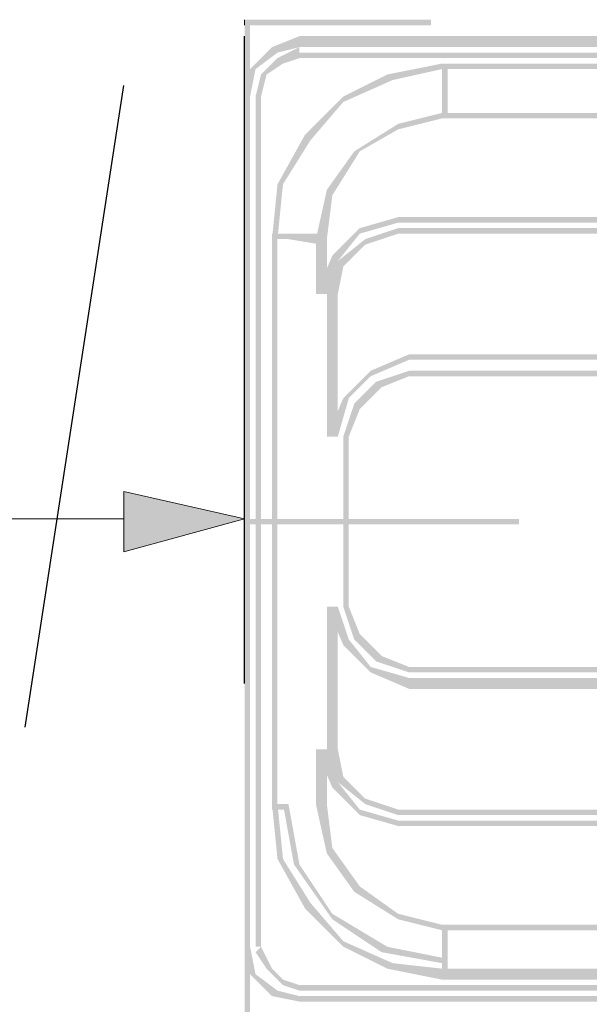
# Model space of a CAD drawing. Header units: millimetres. Extents: x 46 to 491, y -41 to 547.
# Tile 121 of 140: x 387.88 to 392.27, y 143.52 to 151.12. Entities that reach past the tile are written whole.
import ezdxf

# ---------------------------------------------------------------- set-up
doc = ezdxf.new("R2010")
doc.units = ezdxf.units.MM
doc.header["$LTSCALE"] = 10
doc.layers.add('xref', color=252, linetype='Continuous')

# ---------------------------------------------------------------- blocks, each defined once
blk = doc.blocks.new('stacja')
h = blk.add_hatch(color=9)
h.dxf.hatch_style = 2
h.paths.add_polyline_path([(337.058, 100.668666), (337.058, 100.711), (335.618667, 100.668666)])
h = blk.add_hatch(color=9)
h.dxf.hatch_style = 2
h.paths.add_polyline_path([(337.058, 100.711), (335.618667, 100.668666), (335.618667, 100.711)])
h = blk.add_hatch(color=9)
h.dxf.hatch_style = 2
h.paths.add_polyline_path([(335.661, 100.711), (335.618667, 100.711), (335.661, 97.578333)])
h = blk.add_hatch(color=9)
h.dxf.hatch_style = 2
h.paths.add_polyline_path([(335.618667, 100.711), (335.661, 97.578333), (335.618667, 97.578333)])
h = blk.add_hatch(color=9)
h.dxf.hatch_style = 2
h.paths.add_polyline_path([(336.042, 100.584), (336.042, 100.499333), (335.830334, 100.499333)])
h = blk.add_hatch(color=9)
h.dxf.hatch_style = 2
h.paths.add_polyline_path([(336.042, 100.584), (336.042, 100.499333), (351.493667, 100.584)])
h = blk.add_hatch(color=9)
h.dxf.hatch_style = 2
h.paths.add_polyline_path([(336.042, 100.499333), (351.493667, 100.584), (351.493667, 100.499333)])
h = blk.add_hatch(color=9)
h.dxf.hatch_style = 2
h.paths.add_polyline_path([(335.830334, 100.499333), (335.872667, 100.457), (335.661, 100.33)])
h = blk.add_hatch(color=9)
h.dxf.hatch_style = 2
h.paths.add_polyline_path([(335.872667, 100.457), (335.661, 100.33), (335.703334, 100.33)])
h = blk.add_hatch(color=9)
h.dxf.hatch_style = 2
h.paths.add_polyline_path([(336.042, 100.499333), (335.830334, 100.499333), (335.872667, 100.457)])
h = blk.add_hatch(color=9)
h.dxf.hatch_style = 2
h.paths.add_polyline_path([(336.042, 100.499333), (336.042, 100.414666), (335.872667, 100.414666)])
h = blk.add_hatch(color=9)
h.dxf.hatch_style = 2
h.paths.add_polyline_path([(336.042, 100.457), (336.042, 100.414666), (351.493667, 100.457)])
h = blk.add_hatch(color=9)
h.dxf.hatch_style = 2
h.paths.add_polyline_path([(336.042, 100.414666), (351.493667, 100.457), (351.493667, 100.414666)])
h = blk.add_hatch(color=9)
h.dxf.hatch_style = 2
h.paths.add_polyline_path([(335.872667, 100.414666), (335.915, 100.372333), (335.745667, 100.287666)])
h = blk.add_hatch(color=9)
h.dxf.hatch_style = 2
h.paths.add_polyline_path([(336.042, 100.414666), (335.872667, 100.414666), (335.915, 100.372333)])
h = blk.add_hatch(color=9)
h.dxf.hatch_style = 2
h.paths.add_polyline_path([(335.661, 100.33), (335.703334, 100.33), (335.618667, 100.118333)])
h = blk.add_hatch(color=9)
h.dxf.hatch_style = 2
h.paths.add_polyline_path([(335.703334, 100.33), (335.618667, 100.118333), (335.661, 100.118333)])
h = blk.add_hatch(color=9)
h.dxf.hatch_style = 2
h.paths.add_polyline_path([(335.915, 100.372333), (335.745667, 100.287666), (335.788, 100.287666)])
h = blk.add_hatch(color=9)
h.dxf.hatch_style = 2
h.paths.add_polyline_path([(337.142667, 100.372333), (337.142667, 100.33), (336.719334, 100.287666)])
h = blk.add_hatch(color=9)
h.dxf.hatch_style = 2
h.paths.add_polyline_path([(337.142667, 100.372333), (337.142667, 100.33), (336.719334, 100.287666)])
h = blk.add_hatch(color=9)
h.dxf.hatch_style = 2
h.paths.add_polyline_path([(337.142667, 100.33), (336.719334, 100.287666), (336.761667, 100.245333)])
h = blk.add_hatch(color=9)
h.dxf.hatch_style = 2
h.paths.add_polyline_path([(337.142667, 100.33), (336.719334, 100.287666), (336.761667, 100.245333)])
h = blk.add_hatch(color=9)
h.dxf.hatch_style = 2
h.paths.add_polyline_path([(337.142667, 99.991333), (337.185, 99.991333), (337.142667, 100.372333)])
h = blk.add_hatch(color=9)
h.dxf.hatch_style = 2
h.paths.add_polyline_path([(337.185, 99.991333), (337.142667, 100.372333), (337.185, 100.372333)])
h = blk.add_hatch(color=9)
h.dxf.hatch_style = 2
h.paths.add_polyline_path([(337.142667, 100.372333), (337.142667, 100.33), (350.435334, 100.372333)])
h = blk.add_hatch(color=9)
h.dxf.hatch_style = 2
h.paths.add_polyline_path([(337.142667, 100.33), (350.435334, 100.372333), (350.435334, 100.33)])
h = blk.add_hatch(color=9)
h.dxf.hatch_style = 2
h.paths.add_polyline_path([(335.745667, 100.287666), (335.788, 100.287666), (335.703334, 100.118333)])
h = blk.add_hatch(color=9)
h.dxf.hatch_style = 2
h.paths.add_polyline_path([(335.788, 100.287666), (335.703334, 100.118333), (335.745667, 100.118333)])
h = blk.add_hatch(color=9)
h.dxf.hatch_style = 2
h.paths.add_polyline_path([(336.719334, 100.287666), (336.761667, 100.245333), (336.380667, 100.118333)])
h = blk.add_hatch(color=9)
h.dxf.hatch_style = 2
h.paths.add_polyline_path([(336.719334, 100.287666), (336.761667, 100.245333), (336.380667, 100.118333)])
h = blk.add_hatch(color=9)
h.dxf.hatch_style = 2
h.paths.add_polyline_path([(336.761667, 100.245333), (336.380667, 100.118333), (336.380667, 100.076)])
h = blk.add_hatch(color=9)
h.dxf.hatch_style = 2
h.paths.add_polyline_path([(336.761667, 100.245333), (336.380667, 100.118333), (336.380667, 100.076)])
h = blk.add_hatch(color=9)
h.dxf.hatch_style = 2
h.paths.add_polyline_path([(335.618667, 93.556666), (335.661, 93.556666), (335.618667, 100.118333)])
h = blk.add_hatch(color=9)
h.dxf.hatch_style = 2
h.paths.add_polyline_path([(335.661, 93.556666), (335.618667, 100.118333), (335.661, 100.118333)])
h = blk.add_hatch(color=9)
h.dxf.hatch_style = 2
h.paths.add_polyline_path([(335.703334, 93.556666), (335.745667, 93.556666), (335.703334, 100.118333)])
h = blk.add_hatch(color=9)
h.dxf.hatch_style = 2
h.paths.add_polyline_path([(335.745667, 93.556666), (335.703334, 100.118333), (335.745667, 100.118333)])
h = blk.add_hatch(color=9)
h.dxf.hatch_style = 2
h.paths.add_polyline_path([(336.380667, 100.118333), (336.380667, 100.076), (336.084334, 99.822)])
h = blk.add_hatch(color=9)
h.dxf.hatch_style = 2
h.paths.add_polyline_path([(336.380667, 100.118333), (336.380667, 100.076), (336.084334, 99.822)])
h = blk.add_hatch(color=9)
h.dxf.hatch_style = 2
h.paths.add_polyline_path([(336.380667, 100.076), (336.084334, 99.822), (336.126667, 99.779666)])
h = blk.add_hatch(color=9)
h.dxf.hatch_style = 2
h.paths.add_polyline_path([(336.380667, 100.076), (336.084334, 99.822), (336.126667, 99.779666)])
h = blk.add_hatch(color=9)
h.dxf.hatch_style = 2
h.paths.add_polyline_path([(337.142667, 99.991333), (337.142667, 99.949), (336.804, 99.906666)])
h = blk.add_hatch(color=9)
h.dxf.hatch_style = 2
h.paths.add_polyline_path([(337.142667, 99.949), (336.804, 99.906666), (336.804, 99.864333)])
h = blk.add_hatch(color=9)
h.dxf.hatch_style = 2
h.paths.add_polyline_path([(350.435334, 99.949), (350.435334, 99.991333), (337.142667, 99.949)])
h = blk.add_hatch(color=9)
h.dxf.hatch_style = 2
h.paths.add_polyline_path([(350.435334, 99.991333), (337.142667, 99.949), (337.142667, 99.991333)])
h = blk.add_hatch(color=9)
h.dxf.hatch_style = 2
h.paths.add_polyline_path([(336.804, 99.906666), (336.804, 99.864333), (336.465334, 99.695)])
h = blk.add_hatch(color=9)
h.dxf.hatch_style = 2
h.paths.add_polyline_path([(336.804, 99.864333), (336.465334, 99.695), (336.507667, 99.695)])
h = blk.add_hatch(color=9)
h.dxf.hatch_style = 2
h.paths.add_polyline_path([(336.084334, 99.822), (336.126667, 99.779666), (335.872667, 99.441)])
h = blk.add_hatch(color=9)
h.dxf.hatch_style = 2
h.paths.add_polyline_path([(336.084334, 99.822), (336.126667, 99.779666), (335.872667, 99.441)])
h = blk.add_hatch(color=9)
h.dxf.hatch_style = 2
h.paths.add_polyline_path([(336.126667, 99.779666), (335.872667, 99.441), (335.915, 99.441)])
h = blk.add_hatch(color=9)
h.dxf.hatch_style = 2
h.paths.add_polyline_path([(336.126667, 99.779666), (335.872667, 99.441), (335.915, 99.441)])
h = blk.add_hatch(color=9)
h.dxf.hatch_style = 2
h.paths.add_polyline_path([(336.465334, 99.695), (336.507667, 99.695), (336.253667, 99.398666)])
h = blk.add_hatch(color=9)
h.dxf.hatch_style = 2
h.paths.add_polyline_path([(336.507667, 99.695), (336.253667, 99.398666), (336.296, 99.356333)])
h = blk.add_hatch(color=9)
h.dxf.hatch_style = 2
h.paths.add_polyline_path([(335.872667, 99.441), (335.915, 99.441), (335.830334, 99.017666)])
h = blk.add_hatch(color=9)
h.dxf.hatch_style = 2
h.paths.add_polyline_path([(335.915, 99.441), (335.830334, 99.017666), (335.872667, 99.017666)])
h = blk.add_hatch(color=9)
h.dxf.hatch_style = 2
h.paths.add_polyline_path([(335.872667, 99.441), (335.915, 99.441), (335.830334, 99.017666)])
h = blk.add_hatch(color=9)
h.dxf.hatch_style = 2
h.paths.add_polyline_path([(335.915, 99.441), (335.830334, 99.017666), (335.872667, 99.017666)])
h = blk.add_hatch(color=9)
h.dxf.hatch_style = 2
h.paths.add_polyline_path([(336.253667, 99.398666), (336.296, 99.356333), (336.169, 99.017666)])
h = blk.add_hatch(color=9)
h.dxf.hatch_style = 2
h.paths.add_polyline_path([(336.296, 99.356333), (336.169, 99.017666), (336.253667, 99.017666)])
h = blk.add_hatch(color=9)
h.dxf.hatch_style = 2
h.paths.add_polyline_path([(336.804, 99.187), (336.804, 99.144666), (336.507667, 99.102333)])
h = blk.add_hatch(color=9)
h.dxf.hatch_style = 2
h.paths.add_polyline_path([(350.774, 99.144666), (350.774, 99.187), (336.804, 99.144666)])
h = blk.add_hatch(color=9)
h.dxf.hatch_style = 2
h.paths.add_polyline_path([(350.774, 99.187), (336.804, 99.144666), (336.804, 99.187)])
h = blk.add_hatch(color=9)
h.dxf.hatch_style = 2
h.paths.add_polyline_path([(336.507667, 99.102333), (336.507667, 99.06), (336.296, 98.890666)])
h = blk.add_hatch(color=9)
h.dxf.hatch_style = 2
h.paths.add_polyline_path([(336.804, 99.144666), (336.507667, 99.102333), (336.507667, 99.06)])
h = blk.add_hatch(color=9)
h.dxf.hatch_style = 2
h.paths.add_polyline_path([(336.804, 99.102333), (336.804, 99.06), (336.55, 99.017666)])
h = blk.add_hatch(color=9)
h.dxf.hatch_style = 2
h.paths.add_polyline_path([(350.774, 99.06), (350.774, 99.102333), (336.804, 99.06)])
h = blk.add_hatch(color=9)
h.dxf.hatch_style = 2
h.paths.add_polyline_path([(350.774, 99.102333), (336.804, 99.06), (336.804, 99.102333)])
h = blk.add_hatch(color=9)
h.dxf.hatch_style = 2
h.paths.add_polyline_path([(335.830334, 99.06), (335.830334, 99.017666), (335.957334, 99.06)])
h = blk.add_hatch(color=9)
h.dxf.hatch_style = 2
h.paths.add_polyline_path([(335.830334, 99.017666), (335.957334, 99.06), (335.957334, 99.017666)])
h = blk.add_hatch(color=9)
h.dxf.hatch_style = 2
h.paths.add_polyline_path([(335.830334, 94.657333), (335.872667, 94.657333), (335.830334, 99.017666)])
h = blk.add_hatch(color=9)
h.dxf.hatch_style = 2
h.paths.add_polyline_path([(335.872667, 94.657333), (335.830334, 99.017666), (335.872667, 99.017666)])
h = blk.add_hatch(color=9)
h.dxf.hatch_style = 2
h.paths.add_polyline_path([(335.957334, 99.06), (335.957334, 99.017666), (336.211334, 99.06)])
h = blk.add_hatch(color=9)
h.dxf.hatch_style = 2
h.paths.add_polyline_path([(335.957334, 99.017666), (336.211334, 99.06), (336.211334, 98.975333)])
h = blk.add_hatch(color=9)
h.dxf.hatch_style = 2
h.paths.add_polyline_path([(336.169, 98.594333), (336.253667, 98.594333), (336.169, 99.017666)])
h = blk.add_hatch(color=9)
h.dxf.hatch_style = 2
h.paths.add_polyline_path([(336.253667, 98.594333), (336.169, 99.017666), (336.253667, 99.017666)])
h = blk.add_hatch(color=9)
h.dxf.hatch_style = 2
h.paths.add_polyline_path([(336.507667, 99.06), (336.296, 98.890666), (336.338334, 98.848333)])
h = blk.add_hatch(color=9)
h.dxf.hatch_style = 2
h.paths.add_polyline_path([(336.55, 99.017666), (336.55, 98.975333), (336.338334, 98.848333)])
h = blk.add_hatch(color=9)
h.dxf.hatch_style = 2
h.paths.add_polyline_path([(336.804, 99.06), (336.55, 99.017666), (336.55, 98.975333)])
h = blk.add_hatch(color=9)
h.dxf.hatch_style = 2
h.paths.add_polyline_path([(336.55, 98.975333), (336.338334, 98.848333), (336.380667, 98.806)])
h = blk.add_hatch(color=9)
h.dxf.hatch_style = 2
h.paths.add_polyline_path([(336.296, 98.890666), (336.338334, 98.848333), (336.169, 98.594333)])
h = blk.add_hatch(color=9)
h.dxf.hatch_style = 2
h.paths.add_polyline_path([(336.338334, 98.848333), (336.169, 98.594333), (336.253667, 98.594333)])
h = blk.add_hatch(color=9)
h.dxf.hatch_style = 2
h.paths.add_polyline_path([(336.338334, 98.848333), (336.380667, 98.806), (336.253667, 98.594333)])
h = blk.add_hatch(color=9)
h.dxf.hatch_style = 2
h.paths.add_polyline_path([(336.380667, 98.806), (336.253667, 98.594333), (336.338334, 98.594333)])
h = blk.add_hatch(color=9)
h.dxf.hatch_style = 2
h.paths.add_polyline_path([(336.253667, 97.493666), (336.338334, 97.493666), (336.253667, 98.594333)])
h = blk.add_hatch(color=9)
h.dxf.hatch_style = 2
h.paths.add_polyline_path([(336.338334, 97.493666), (336.253667, 98.594333), (336.338334, 98.594333)])
h = blk.add_hatch(color=9)
h.dxf.hatch_style = 2
h.paths.add_polyline_path([(336.888667, 98.128666), (336.888667, 98.086333), (336.592334, 98.001666)])
h = blk.add_hatch(color=9)
h.dxf.hatch_style = 2
h.paths.add_polyline_path([(350.689334, 98.086333), (350.689334, 98.128666), (336.888667, 98.086333)])
h = blk.add_hatch(color=9)
h.dxf.hatch_style = 2
h.paths.add_polyline_path([(350.689334, 98.128666), (336.888667, 98.086333), (336.888667, 98.128666)])
h = blk.add_hatch(color=9)
h.dxf.hatch_style = 2
h.paths.add_polyline_path([(336.888667, 98.086333), (336.592334, 98.001666), (336.592334, 97.959333)])
h = blk.add_hatch(color=9)
h.dxf.hatch_style = 2
h.paths.add_polyline_path([(336.592334, 98.001666), (336.592334, 97.959333), (336.380667, 97.79)])
h = blk.add_hatch(color=9)
h.dxf.hatch_style = 2
h.paths.add_polyline_path([(336.592334, 97.959333), (336.380667, 97.79), (336.423, 97.79)])
h = blk.add_hatch(color=9)
h.dxf.hatch_style = 2
h.paths.add_polyline_path([(336.888667, 98.001666), (336.888667, 97.959333), (336.634667, 97.917)])
h = blk.add_hatch(color=9)
h.dxf.hatch_style = 2
h.paths.add_polyline_path([(336.888667, 97.959333), (336.634667, 97.917), (336.677, 97.874666)])
h = blk.add_hatch(color=9)
h.dxf.hatch_style = 2
h.paths.add_polyline_path([(350.689334, 97.959333), (350.689334, 98.001666), (336.888667, 97.959333)])
h = blk.add_hatch(color=9)
h.dxf.hatch_style = 2
h.paths.add_polyline_path([(350.689334, 98.001666), (336.888667, 97.959333), (336.888667, 98.001666)])
h = blk.add_hatch(color=9)
h.dxf.hatch_style = 2
h.paths.add_polyline_path([(336.634667, 97.917), (336.677, 97.874666), (336.465334, 97.747666)])
h = blk.add_hatch(color=9)
h.dxf.hatch_style = 2
h.paths.add_polyline_path([(336.677, 97.874666), (336.465334, 97.747666), (336.507667, 97.705333)])
h = blk.add_hatch(color=9)
h.dxf.hatch_style = 2
h.paths.add_polyline_path([(336.380667, 97.79), (336.423, 97.79), (336.253667, 97.493666)])
h = blk.add_hatch(color=9)
h.dxf.hatch_style = 2
h.paths.add_polyline_path([(336.423, 97.79), (336.253667, 97.493666), (336.338334, 97.493666)])
h = blk.add_hatch(color=9)
h.dxf.hatch_style = 2
h.paths.add_polyline_path([(336.465334, 97.747666), (336.507667, 97.705333), (336.380667, 97.493666)])
h = blk.add_hatch(color=9)
h.dxf.hatch_style = 2
h.paths.add_polyline_path([(336.507667, 97.705333), (336.380667, 97.493666), (336.423, 97.493666)])
h = blk.add_hatch(color=9)
h.dxf.hatch_style = 2
h.paths.add_polyline_path([(336.380667, 96.181333), (336.423, 96.181333), (336.380667, 97.493666)])
h = blk.add_hatch(color=9)
h.dxf.hatch_style = 2
h.paths.add_polyline_path([(336.423, 96.181333), (336.380667, 97.493666), (336.423, 97.493666)])
h = blk.add_hatch(color=9)
h.dxf.hatch_style = 2
h.paths.add_polyline_path([(335.618667, 96.858666), (334.687334, 96.604666), (334.687334, 97.070333)])
h = blk.add_hatch(color=9)
h.dxf.hatch_style = 2
h.paths.add_polyline_path([(337.735334, 96.816333), (337.735334, 96.858666), (335.618667, 96.816333)])
h = blk.add_hatch(color=9)
h.dxf.hatch_style = 2
h.paths.add_polyline_path([(337.735334, 96.858666), (335.618667, 96.816333), (335.618667, 96.858666)])
h = blk.add_hatch(color=9)
h.dxf.hatch_style = 2
h.paths.add_polyline_path([(336.338334, 96.181333), (336.253667, 96.181333), (336.338334, 95.080666)])
h = blk.add_hatch(color=9)
h.dxf.hatch_style = 2
h.paths.add_polyline_path([(336.253667, 96.181333), (336.338334, 95.080666), (336.253667, 95.080666)])
h = blk.add_hatch(color=9)
h.dxf.hatch_style = 2
h.paths.add_polyline_path([(336.253667, 96.181333), (336.338334, 96.181333), (336.380667, 95.885)])
h = blk.add_hatch(color=9)
h.dxf.hatch_style = 2
h.paths.add_polyline_path([(336.338334, 96.181333), (336.380667, 95.885), (336.423, 95.927333)])
h = blk.add_hatch(color=9)
h.dxf.hatch_style = 2
h.paths.add_polyline_path([(336.380667, 96.181333), (336.423, 96.181333), (336.465334, 95.927333)])
h = blk.add_hatch(color=9)
h.dxf.hatch_style = 2
h.paths.add_polyline_path([(336.423, 96.181333), (336.465334, 95.927333), (336.507667, 95.969666)])
h = blk.add_hatch(color=9)
h.dxf.hatch_style = 2
h.paths.add_polyline_path([(335.661, 96.096666), (335.618667, 96.096666), (335.661, 93.006333)])
h = blk.add_hatch(color=9)
h.dxf.hatch_style = 2
h.paths.add_polyline_path([(335.618667, 96.096666), (335.661, 93.006333), (335.618667, 93.006333)])
h = blk.add_hatch(color=9)
h.dxf.hatch_style = 2
h.paths.add_polyline_path([(336.380667, 95.885), (336.423, 95.927333), (336.592334, 95.673333)])
h = blk.add_hatch(color=9)
h.dxf.hatch_style = 2
h.paths.add_polyline_path([(336.423, 95.927333), (336.592334, 95.673333), (336.592334, 95.715666)])
h = blk.add_hatch(color=9)
h.dxf.hatch_style = 2
h.paths.add_polyline_path([(336.465334, 95.927333), (336.507667, 95.969666), (336.634667, 95.758)])
h = blk.add_hatch(color=9)
h.dxf.hatch_style = 2
h.paths.add_polyline_path([(336.507667, 95.969666), (336.634667, 95.758), (336.677, 95.800333)])
h = blk.add_hatch(color=9)
h.dxf.hatch_style = 2
h.paths.add_polyline_path([(336.634667, 95.758), (336.677, 95.800333), (336.888667, 95.673333)])
h = blk.add_hatch(color=9)
h.dxf.hatch_style = 2
h.paths.add_polyline_path([(336.677, 95.800333), (336.888667, 95.673333), (336.888667, 95.715666)])
h = blk.add_hatch(color=9)
h.dxf.hatch_style = 2
h.paths.add_polyline_path([(336.592334, 95.673333), (336.592334, 95.715666), (336.888667, 95.546333)])
h = blk.add_hatch(color=9)
h.dxf.hatch_style = 2
h.paths.add_polyline_path([(336.592334, 95.715666), (336.888667, 95.546333), (336.888667, 95.631)])
h = blk.add_hatch(color=9)
h.dxf.hatch_style = 2
h.paths.add_polyline_path([(350.689334, 95.673333), (350.689334, 95.715666), (336.888667, 95.673333)])
h = blk.add_hatch(color=9)
h.dxf.hatch_style = 2
h.paths.add_polyline_path([(350.689334, 95.715666), (336.888667, 95.673333), (336.888667, 95.715666)])
h = blk.add_hatch(color=9)
h.dxf.hatch_style = 2
h.paths.add_polyline_path([(350.689334, 95.546333), (350.689334, 95.631), (336.888667, 95.546333)])
h = blk.add_hatch(color=9)
h.dxf.hatch_style = 2
h.paths.add_polyline_path([(350.689334, 95.631), (336.888667, 95.546333), (336.888667, 95.631)])
h = blk.add_hatch(color=9)
h.dxf.hatch_style = 2
h.paths.add_polyline_path([(336.253667, 95.080666), (336.169, 95.080666), (336.253667, 94.657333)])
h = blk.add_hatch(color=9)
h.dxf.hatch_style = 2
h.paths.add_polyline_path([(336.169, 95.080666), (336.253667, 94.657333), (336.169, 94.657333)])
h = blk.add_hatch(color=9)
h.dxf.hatch_style = 2
h.paths.add_polyline_path([(336.169, 95.080666), (336.253667, 95.080666), (336.296, 94.784333)])
h = blk.add_hatch(color=9)
h.dxf.hatch_style = 2
h.paths.add_polyline_path([(336.253667, 95.080666), (336.296, 94.784333), (336.338334, 94.826666)])
h = blk.add_hatch(color=9)
h.dxf.hatch_style = 2
h.paths.add_polyline_path([(336.253667, 95.080666), (336.338334, 95.080666), (336.338334, 94.826666)])
h = blk.add_hatch(color=9)
h.dxf.hatch_style = 2
h.paths.add_polyline_path([(336.338334, 95.080666), (336.338334, 94.826666), (336.380667, 94.869)])
h = blk.add_hatch(color=9)
h.dxf.hatch_style = 2
h.paths.add_polyline_path([(336.338334, 94.826666), (336.380667, 94.869), (336.55, 94.657333)])
h = blk.add_hatch(color=9)
h.dxf.hatch_style = 2
h.paths.add_polyline_path([(336.380667, 94.869), (336.55, 94.657333), (336.55, 94.699666)])
h = blk.add_hatch(color=9)
h.dxf.hatch_style = 2
h.paths.add_polyline_path([(336.296, 94.784333), (336.338334, 94.826666), (336.507667, 94.572666)])
h = blk.add_hatch(color=9)
h.dxf.hatch_style = 2
h.paths.add_polyline_path([(336.338334, 94.826666), (336.507667, 94.572666), (336.507667, 94.615)])
h = blk.add_hatch(color=9)
h.dxf.hatch_style = 2
h.paths.add_polyline_path([(336.55, 94.657333), (336.55, 94.699666), (336.804, 94.572666)])
h = blk.add_hatch(color=9)
h.dxf.hatch_style = 2
h.paths.add_polyline_path([(336.55, 94.699666), (336.804, 94.572666), (336.804, 94.615)])
h = blk.add_hatch(color=9)
h.dxf.hatch_style = 2
h.paths.add_polyline_path([(335.830334, 94.657333), (335.830334, 94.615), (335.957334, 94.657333)])
h = blk.add_hatch(color=9)
h.dxf.hatch_style = 2
h.paths.add_polyline_path([(335.830334, 94.615), (335.957334, 94.657333), (335.957334, 94.615)])
h = blk.add_hatch(color=9)
h.dxf.hatch_style = 2
h.paths.add_polyline_path([(335.830334, 94.657333), (335.872667, 94.657333), (335.872667, 94.234)])
h = blk.add_hatch(color=9)
h.dxf.hatch_style = 2
h.paths.add_polyline_path([(335.872667, 94.657333), (335.872667, 94.234), (335.915, 94.234)])
h = blk.add_hatch(color=9)
h.dxf.hatch_style = 2
h.paths.add_polyline_path([(335.915, 94.657333), (335.957334, 94.657333), (335.999667, 94.191666)])
h = blk.add_hatch(color=9)
h.dxf.hatch_style = 2
h.paths.add_polyline_path([(335.957334, 94.657333), (335.999667, 94.191666), (336.042, 94.191666)])
h = blk.add_hatch(color=9)
h.dxf.hatch_style = 2
h.paths.add_polyline_path([(336.169, 94.657333), (336.253667, 94.657333), (336.253667, 94.276333)])
h = blk.add_hatch(color=9)
h.dxf.hatch_style = 2
h.paths.add_polyline_path([(336.253667, 94.657333), (336.253667, 94.276333), (336.296, 94.318666)])
h = blk.add_hatch(color=9)
h.dxf.hatch_style = 2
h.paths.add_polyline_path([(336.507667, 94.572666), (336.507667, 94.615), (336.804, 94.488)])
h = blk.add_hatch(color=9)
h.dxf.hatch_style = 2
h.paths.add_polyline_path([(336.507667, 94.615), (336.804, 94.488), (336.804, 94.530333)])
h = blk.add_hatch(color=9)
h.dxf.hatch_style = 2
h.paths.add_polyline_path([(350.774, 94.572666), (350.774, 94.615), (336.804, 94.572666)])
h = blk.add_hatch(color=9)
h.dxf.hatch_style = 2
h.paths.add_polyline_path([(350.774, 94.615), (336.804, 94.572666), (336.804, 94.615)])
h = blk.add_hatch(color=9)
h.dxf.hatch_style = 2
h.paths.add_polyline_path([(350.774, 94.488), (350.774, 94.530333), (336.804, 94.488)])
h = blk.add_hatch(color=9)
h.dxf.hatch_style = 2
h.paths.add_polyline_path([(350.774, 94.530333), (336.804, 94.488), (336.804, 94.530333)])
h = blk.add_hatch(color=9)
h.dxf.hatch_style = 2
h.paths.add_polyline_path([(336.253667, 94.276333), (336.296, 94.318666), (336.465334, 93.98)])
h = blk.add_hatch(color=9)
h.dxf.hatch_style = 2
h.paths.add_polyline_path([(336.296, 94.318666), (336.465334, 93.98), (336.507667, 94.022333)])
h = blk.add_hatch(color=9)
h.dxf.hatch_style = 2
h.paths.add_polyline_path([(335.872667, 94.234), (335.915, 94.234), (336.084334, 93.853)])
h = blk.add_hatch(color=9)
h.dxf.hatch_style = 2
h.paths.add_polyline_path([(335.915, 94.234), (336.084334, 93.853), (336.126667, 93.895333)])
h = blk.add_hatch(color=9)
h.dxf.hatch_style = 2
h.paths.add_polyline_path([(335.999667, 94.191666), (336.042, 94.191666), (336.296, 93.768333)])
h = blk.add_hatch(color=9)
h.dxf.hatch_style = 2
h.paths.add_polyline_path([(336.042, 94.191666), (336.296, 93.768333), (336.296, 93.810666)])
h = blk.add_hatch(color=9)
h.dxf.hatch_style = 2
h.paths.add_polyline_path([(336.465334, 93.98), (336.507667, 94.022333), (336.804, 93.768333)])
h = blk.add_hatch(color=9)
h.dxf.hatch_style = 2
h.paths.add_polyline_path([(336.507667, 94.022333), (336.804, 93.768333), (336.804, 93.810666)])
h = blk.add_hatch(color=9)
h.dxf.hatch_style = 2
h.paths.add_polyline_path([(336.084334, 93.853), (336.126667, 93.895333), (336.380667, 93.556666)])
h = blk.add_hatch(color=9)
h.dxf.hatch_style = 2
h.paths.add_polyline_path([(336.126667, 93.895333), (336.380667, 93.556666), (336.380667, 93.599)])
h = blk.add_hatch(color=9)
h.dxf.hatch_style = 2
h.paths.add_polyline_path([(336.296, 93.768333), (336.296, 93.810666), (336.677, 93.514333)])
h = blk.add_hatch(color=9)
h.dxf.hatch_style = 2
h.paths.add_polyline_path([(336.296, 93.810666), (336.677, 93.514333), (336.719334, 93.556666)])
h = blk.add_hatch(color=9)
h.dxf.hatch_style = 2
h.paths.add_polyline_path([(336.804, 93.768333), (336.804, 93.810666), (337.142667, 93.683666)])
h = blk.add_hatch(color=9)
h.dxf.hatch_style = 2
h.paths.add_polyline_path([(336.804, 93.810666), (337.142667, 93.683666), (337.142667, 93.726)])
h = blk.add_hatch(color=9)
h.dxf.hatch_style = 2
h.paths.add_polyline_path([(350.435334, 93.683666), (350.435334, 93.726), (337.142667, 93.683666)])
h = blk.add_hatch(color=9)
h.dxf.hatch_style = 2
h.paths.add_polyline_path([(350.435334, 93.726), (337.142667, 93.683666), (337.142667, 93.726)])
h = blk.add_hatch(color=9)
h.dxf.hatch_style = 2
h.paths.add_polyline_path([(337.185, 93.726), (337.142667, 93.726), (337.185, 93.302666)])
h = blk.add_hatch(color=9)
h.dxf.hatch_style = 2
h.paths.add_polyline_path([(337.142667, 93.726), (337.185, 93.302666), (337.142667, 93.302666)])
h = blk.add_hatch(color=9)
h.dxf.hatch_style = 2
h.paths.add_polyline_path([(335.618667, 93.556666), (335.661, 93.556666), (335.661, 93.345)])
h = blk.add_hatch(color=9)
h.dxf.hatch_style = 2
h.paths.add_polyline_path([(335.661, 93.556666), (335.661, 93.345), (335.703334, 93.345)])
h = blk.add_hatch(color=9)
h.dxf.hatch_style = 2
h.paths.add_polyline_path([(335.703334, 93.514333), (335.745667, 93.556666), (335.788, 93.387333)])
h = blk.add_hatch(color=9)
h.dxf.hatch_style = 2
h.paths.add_polyline_path([(335.745667, 93.556666), (335.788, 93.387333), (335.830334, 93.387333)])
h = blk.add_hatch(color=9)
h.dxf.hatch_style = 2
h.paths.add_polyline_path([(336.380667, 93.556666), (336.380667, 93.599), (336.719334, 93.387333)])
h = blk.add_hatch(color=9)
h.dxf.hatch_style = 2
h.paths.add_polyline_path([(336.380667, 93.599), (336.719334, 93.387333), (336.761667, 93.429666)])
h = blk.add_hatch(color=9)
h.dxf.hatch_style = 2
h.paths.add_polyline_path([(336.677, 93.514333), (336.719334, 93.556666), (337.142667, 93.429666)])
h = blk.add_hatch(color=9)
h.dxf.hatch_style = 2
h.paths.add_polyline_path([(336.719334, 93.556666), (337.142667, 93.429666), (337.142667, 93.472)])
h = blk.add_hatch(color=9)
h.dxf.hatch_style = 2
h.paths.add_polyline_path([(336.719334, 93.387333), (336.761667, 93.429666), (337.142667, 93.302666)])
h = blk.add_hatch(color=9)
h.dxf.hatch_style = 2
h.paths.add_polyline_path([(336.761667, 93.429666), (337.142667, 93.302666), (337.142667, 93.387333)])
h = blk.add_hatch(color=9)
h.dxf.hatch_style = 2
h.paths.add_polyline_path([(335.661, 93.345), (335.703334, 93.345), (335.830334, 93.175666)])
h = blk.add_hatch(color=9)
h.dxf.hatch_style = 2
h.paths.add_polyline_path([(335.703334, 93.345), (335.830334, 93.175666), (335.872667, 93.218)])
h = blk.add_hatch(color=9)
h.dxf.hatch_style = 2
h.paths.add_polyline_path([(335.788, 93.387333), (335.830334, 93.387333), (335.915, 93.260333)])
h = blk.add_hatch(color=9)
h.dxf.hatch_style = 2
h.paths.add_polyline_path([(335.830334, 93.387333), (335.915, 93.260333), (335.915, 93.302666)])
h = blk.add_hatch(color=9)
h.dxf.hatch_style = 2
h.paths.add_polyline_path([(350.435334, 93.302666), (350.435334, 93.387333), (337.142667, 93.302666)])
h = blk.add_hatch(color=9)
h.dxf.hatch_style = 2
h.paths.add_polyline_path([(350.435334, 93.387333), (337.142667, 93.302666), (337.142667, 93.387333)])
h = blk.add_hatch(color=9)
h.dxf.hatch_style = 2
h.paths.add_polyline_path([(335.915, 93.260333), (335.915, 93.302666), (336.042, 93.218)])
h = blk.add_hatch(color=9)
h.dxf.hatch_style = 2
h.paths.add_polyline_path([(335.915, 93.302666), (336.042, 93.218), (336.042, 93.260333)])
h = blk.add_hatch(color=9)
h.dxf.hatch_style = 2
h.paths.add_polyline_path([(351.493667, 93.218), (351.493667, 93.260333), (336.042, 93.218)])
h = blk.add_hatch(color=9)
h.dxf.hatch_style = 2
h.paths.add_polyline_path([(351.493667, 93.260333), (336.042, 93.218), (336.042, 93.260333)])
h = blk.add_hatch(color=9)
h.dxf.hatch_style = 2
h.paths.add_polyline_path([(335.830334, 93.175666), (335.872667, 93.218), (336.042, 93.133333)])
h = blk.add_hatch(color=9)
h.dxf.hatch_style = 2
h.paths.add_polyline_path([(335.872667, 93.218), (336.042, 93.133333), (336.042, 93.175666)])
h = blk.add_hatch(color=9)
h.dxf.hatch_style = 2
h.paths.add_polyline_path([(351.493667, 93.133333), (351.493667, 93.175666), (336.042, 93.133333)])
h = blk.add_hatch(color=9)
h.dxf.hatch_style = 2
h.paths.add_polyline_path([(351.493667, 93.175666), (336.042, 93.133333), (336.042, 93.175666)])
at = {"color": 9, "lineweight": 0}
for points in [[(335.618667, 100.668666), (335.618667, 100.711)], [(334.687334, 96.858666), (330.835, 96.858666)], [(335.618667, 96.816333), (335.618667, 96.858666)]]:
    blk.add_lwpolyline(points, dxfattribs=at)
blk.add_lwpolyline([(334.687334, 96.604666), (335.618667, 96.858666), (334.687334, 97.070333)], close=True, dxfattribs=at)
at = {"color": 9, "lineweight": 25}
for points in [[(335.618667, 95.588666), (335.618667, 95.588666), (335.618667, 100.584), (335.618667, 100.584)], [(333.925334, 95.25), (333.925334, 95.25), (334.687334, 100.203), (334.687334, 100.203)]]:
    blk.add_open_spline(points, degree=3, dxfattribs=at)

msp = doc.modelspace()

# ---------------------------------------------------------------- block references
at = {"layer": 'xref'}
msp.add_blockref('stacja', (53.992334, 50.410128), dxfattribs=at)

doc.saveas('drawing.dxf')
